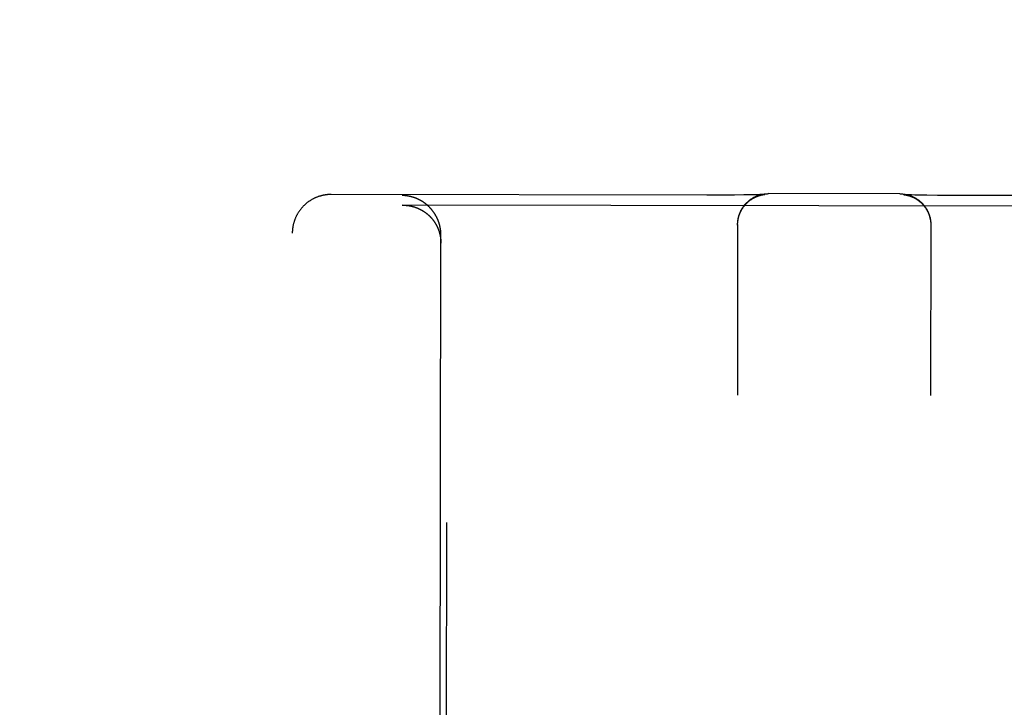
# Model space of a CAD drawing. Header units: inches. Extents: x 0 to 187, y 0 to 121.
# Tile 14 of 44: x 81.169 to 81.964, y 18.06 to 18.615. Entities that reach past the tile are written whole.
import ezdxf

# ---------------------------------------------------------------- set-up
doc = ezdxf.new("R2010")
doc.units = ezdxf.units.IN
doc.header["$LTSCALE"] = 10.270299
doc.header["$MEASUREMENT"] = 0
doc.linetypes.add('HIDDEN', pattern=[0.2, 0.1, -0.1])
doc.layers.get('0').update_dxf_attribs({"linetype": 'CONTINUOUS'})
for name, color, linetype in [('02___PRT_ALL_AXES', 7, 'CONTINUOUS'), ('DEFAULT_2', 8, 'HIDDEN'), ('DIMENSIONS', 7, 'CONTINUOUS')]:
    doc.layers.add(name, color=color, linetype=linetype)
doc.styles.get("Standard").update_dxf_attribs({"font": 'txt', "width": 0.8})
doc.dimstyles.new('DIMSTYLE_2', dxfattribs={"dimtxt": 0.933664, "dimasz": 1.098428, "dimexe": 0.09, "dimexo": 0.07, "dimgap": 0.0425, "dimtad": 0, "dimtih": 1, "dimtoh": 1, "dimzin": 4, "dimdsep": 46, "dimtxsty": 'Standard', "dimblk": '_FILLED', "dimblk1": '_FILLED', "dimblk2": '_FILLED', "dimcen": 0.09, "dimadec": 0, "dimazin": 0, "dimtfac": 1, "dimtofl": 0, "dimtmove": 0, "dimatfit": 3, "dimldrblk": '_FILLED', "dimfxl": 0, "dimtolj": 1, "dimtzin": 4, "dimarcsym": 0})

# ---------------------------------------------------------------- blocks, each defined once
blk = doc.blocks.new('_FILLED')
at = {"color": 0, "linetype": 'ByBlock'}
blk.add_solid([(0, 0), (-1, 0.2), (-1, -0.2)], dxfattribs=at)
blk = doc.blocks.new('*D16')
at = {"layer": 'DIMENSIONS', "color": 2, "linetype": 'Continuous'}
for p, q in [((71.27238, 17.52721), (71.27238, 19.72406)), ((71.27238, 16.40221), (71.27238, 13.89428)), ((71.27238, 13.89428), (72.17859, 13.89428))]:
    blk.add_line(p, q, dxfattribs=at)
at = {"layer": 'DIMENSIONS', "color": 2, "linetype": 'Continuous', "xscale": 1.0984277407, "yscale": 1.0984277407, "zscale": 1.0984277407}
for p, rotation in [((71.27238, 17.52721), 270), ((71.27238, 16.40221), 90)]:
    blk.add_blockref('_FILLED', p, dxfattribs=dict(at, rotation=rotation))
at = {"layer": 'DIMENSIONS', "color": 2, "linetype": 'Continuous', "insert": (72.64542, 14.36111), "char_height": 0.933664, "width": 2.9877235, "attachment_point": 1, "line_spacing_factor": 0.9}
blk.add_mtext('1.13', dxfattribs=at)

msp = doc.modelspace()

# ---------------------------------------------------------------- linework, layer by layer
at = {"layer": '02___PRT_ALL_AXES', "color": 8, "linetype": 'HIDDEN'}
msp.add_line((81.55974, 46.96549), (81.51246, 17.46553), dxfattribs=at)
at = {"layer": 'DEFAULT_2', "color": 8, "linetype": 'HIDDEN'}
for p, q in [((81.72358, 18.47294), (81.42033, 18.47343)), ((81.75369, 18.47308), (81.74598, 18.473)), ((81.75907, 18.47315), (81.75369, 18.47308)), ((81.76253, 18.47322), (81.75907, 18.47315)), ((81.76484, 18.47327), (81.76253, 18.47322)), ((81.76651, 18.47332), (81.76484, 18.47327)), ((81.76778, 18.47336), (81.76651, 18.47332)), ((81.76857, 18.47339), (81.76778, 18.47336)), ((81.76801, 18.47309), (81.7682, 18.47314)), ((81.7682, 18.47314), (81.76838, 18.47317)), ((81.76838, 18.47317), (81.76855, 18.47321)), ((81.76855, 18.47321), (81.76872, 18.47324)), ((81.76919, 18.47342), (81.76857, 18.47339)), ((81.76872, 18.47324), (81.76887, 18.47327)), ((81.76887, 18.47327), (81.76902, 18.47329)), ((81.76902, 18.47329), (81.76916, 18.47332)), ((81.76916, 18.47332), (81.76929, 18.47334)), ((81.76958, 18.47343), (81.76919, 18.47342)), ((81.76929, 18.47334), (81.76942, 18.47336)), ((81.76942, 18.47336), (81.76954, 18.47338)), ((81.76954, 18.47338), (81.76966, 18.47339)), ((81.76989, 18.47345), (81.76958, 18.47343)), ((81.76966, 18.47339), (81.76977, 18.47341)), ((81.76977, 18.47341), (81.76987, 18.47342)), ((81.76987, 18.47342), (81.76997, 18.47344)), ((81.77012, 18.47346), (81.76989, 18.47345)), ((81.76997, 18.47344), (81.77005, 18.47345)), ((81.77005, 18.47345), (81.77014, 18.47346)), ((81.77025, 18.47347), (81.77012, 18.47346)), ((81.77014, 18.47346), (81.77021, 18.47346)), ((81.77021, 18.47346), (81.77027, 18.47347)), ((81.77034, 18.47348), (81.77025, 18.47347)), ((81.77027, 18.47347), (81.77032, 18.47348)), ((81.77032, 18.47348), (81.77036, 18.47348)), ((81.77039, 18.47348), (81.77034, 18.47348)), ((81.77041, 18.47348), (81.77041, 18.47348)), ((81.87958, 18.47394), (81.77346, 18.47411)), ((81.88275, 18.4733), (81.88275, 18.4733)), ((81.88277, 18.4733), (81.88276, 18.4733)), ((81.88277, 18.4733), (81.88278, 18.4733)), ((81.88283, 18.4733), (81.88278, 18.4733)), ((81.8828, 18.4733), (81.88285, 18.47329)), ((81.88294, 18.47329), (81.88283, 18.4733)), ((81.88285, 18.47329), (81.8829, 18.47329)), ((81.8829, 18.47329), (81.88297, 18.47328)), ((81.88309, 18.47328), (81.88294, 18.47329)), ((81.88297, 18.47328), (81.88305, 18.47327)), ((81.88305, 18.47327), (81.88313, 18.47326)), ((81.8833, 18.47327), (81.88309, 18.47328)), ((81.88313, 18.47326), (81.88322, 18.47325)), ((81.88322, 18.47325), (81.88332, 18.47324)), ((81.88366, 18.47325), (81.8833, 18.47327)), ((81.88332, 18.47324), (81.88343, 18.47322)), ((81.88343, 18.47322), (81.88354, 18.47321)), ((81.88416, 18.47322), (81.88366, 18.47325)), ((81.88372, 18.47318), (81.88384, 18.47316)), ((81.88384, 18.47316), (81.88398, 18.47314)), ((81.88398, 18.47314), (81.88412, 18.47311)), ((81.88412, 18.47311), (81.88426, 18.47309)), ((81.88481, 18.47319), (81.88416, 18.47322)), ((81.88426, 18.47309), (81.88442, 18.47306)), ((81.88442, 18.47306), (81.88458, 18.47303)), ((81.88586, 18.47315), (81.88481, 18.47319)), ((81.88711, 18.47311), (81.88586, 18.47315)), ((81.88888, 18.47306), (81.88711, 18.47311)), ((81.89166, 18.47299), (81.88888, 18.47306)), ((81.7266, 18.47294), (81.72358, 18.47294)), ((81.73686, 18.47296), (81.7266, 18.47294)), ((81.74598, 18.473), (81.73686, 18.47296)), ((81.88458, 18.47303), (81.88475, 18.47299)), ((81.88475, 18.47299), (81.88493, 18.47295)), ((81.89573, 18.47291), (81.89166, 18.47299)), ((81.90137, 18.47282), (81.89573, 18.47291)), ((81.9099, 18.47272), (81.90137, 18.47282)), ((81.91984, 18.47265), (81.9099, 18.47272)), ((82.23283, 18.47213), (81.91984, 18.47265)), ((81.47782, 18.4648), (81.47836, 18.4648)), ((82.17477, 18.46369), (81.47836, 18.4648)), ((81.90452, 18.45001), (81.90453, 18.44926)), ((81.90454, 18.44927), (81.90454, 18.4489)), ((81.38599, 16.54687), (81.38903, 18.44214)), ((81.74854, 18.44915), (81.74832, 18.31138)), ((81.90454, 18.4489), (81.90432, 18.31113)), ((81.50746, 17.46559), (81.50903, 18.44077))]:
    msp.add_line(p, q, dxfattribs=at)
for points in [[(81.42033, 18.47343), (81.42, 18.47343), (81.41963, 18.47342), (81.41927, 18.47341), (81.41891, 18.4734), (81.41855, 18.47338), (81.41819, 18.47336), (81.41782, 18.47333), (81.41746, 18.4733), (81.41709, 18.47327), (81.41672, 18.47323), (81.41635, 18.47318), (81.41598, 18.47313), (81.41561, 18.47308), (81.41523, 18.47302), (81.41485, 18.47295), (81.41447, 18.47288), (81.41409, 18.47281), (81.4137, 18.47273), (81.4133, 18.47264), (81.41291, 18.47255), (81.41251, 18.47245), (81.4121, 18.47234), (81.41169, 18.47222), (81.41128, 18.4721), (81.41087, 18.47198), (81.41046, 18.47184), (81.41004, 18.4717), (81.40963, 18.47155), (81.40922, 18.4714), (81.40881, 18.47124), (81.4084, 18.47108), (81.40799, 18.47091), (81.40759, 18.47073), (81.40718, 18.47055), (81.40679, 18.47036), (81.40639, 18.47017), (81.406, 18.46997), (81.40561, 18.46976), (81.40522, 18.46955), (81.40484, 18.46934), (81.40445, 18.46912), (81.40408, 18.46889), (81.4037, 18.46866), (81.40333, 18.46842), (81.40296, 18.46818), (81.40259, 18.46793), (81.40223, 18.46768), (81.40187, 18.46742), (81.40152, 18.46715), (81.40117, 18.46689), (81.40082, 18.46661), (81.40048, 18.46633), (81.40014, 18.46605), (81.3998, 18.46576), (81.39947, 18.46547), (81.39914, 18.46517), (81.39882, 18.46487), (81.3985, 18.46456), (81.39818, 18.46425), (81.39787, 18.46393), (81.39756, 18.46361), (81.39726, 18.46329), (81.39696, 18.46296), (81.39667, 18.46262), (81.39638, 18.46229), (81.3961, 18.46194), (81.39582, 18.4616), (81.39555, 18.46125), (81.39528, 18.46089), (81.39501, 18.46053), (81.39476, 18.46017), (81.3945, 18.45981), (81.39425, 18.45944), (81.39401, 18.45906), (81.39377, 18.45869), (81.39354, 18.45831), (81.39331, 18.45792), (81.39309, 18.45754), (81.39287, 18.45715), (81.39266, 18.45675), (81.39245, 18.45636), (81.39225, 18.45596), (81.39206, 18.45555), (81.39187, 18.45515), (81.39169, 18.45474), (81.39151, 18.45433), (81.39134, 18.45392), (81.39117, 18.4535), (81.39102, 18.45308), (81.39086, 18.45266), (81.39071, 18.45224), (81.39057, 18.45182), (81.39044, 18.45139), (81.39031, 18.45096), (81.39018, 18.45053), (81.39007, 18.4501), (81.38996, 18.44966), (81.38985, 18.44923), (81.38975, 18.44879), (81.38966, 18.44835), (81.38957, 18.44791), (81.38949, 18.44747), (81.38942, 18.44703), (81.38935, 18.44658), (81.38929, 18.44614), (81.38924, 18.44569), (81.38919, 18.44525), (81.38915, 18.4448), (81.38911, 18.44435), (81.38908, 18.44391), (81.38906, 18.44346), (81.38904, 18.44301), (81.38903, 18.44256), (81.38903, 18.44214)], [(81.74854, 18.44915), (81.74854, 18.44952), (81.74855, 18.4499), (81.74857, 18.45027), (81.74859, 18.45064), (81.74861, 18.45101), (81.74864, 18.45138), (81.74868, 18.45175), (81.74872, 18.45211), (81.74877, 18.45248), (81.74882, 18.45285), (81.74888, 18.45321), (81.74894, 18.45358), (81.74901, 18.45394), (81.74908, 18.45429), (81.74916, 18.45465), (81.74924, 18.455), (81.74933, 18.45536), (81.74943, 18.45572), (81.74953, 18.45607), (81.74963, 18.45642), (81.74974, 18.45676), (81.74985, 18.4571), (81.74997, 18.45744), (81.75009, 18.45779), (81.75023, 18.45813), (81.75036, 18.45848), (81.7505, 18.4588), (81.75063, 18.45913), (81.75078, 18.45945), (81.75093, 18.45978), (81.75109, 18.46011), (81.75125, 18.46043), (81.75142, 18.46076), (81.75159, 18.46108), (81.75177, 18.4614), (81.75195, 18.46171), (81.75213, 18.46203), (81.75233, 18.46234), (81.75252, 18.46264), (81.75272, 18.46295), (81.75293, 18.46325), (81.75313, 18.46355), (81.75334, 18.46385), (81.75356, 18.46413), (81.75377, 18.46442), (81.754, 18.46471), (81.75423, 18.46499), (81.75447, 18.46528), (81.7547, 18.46555), (81.75494, 18.46581), (81.75518, 18.46608), (81.75542, 18.46634), (81.75568, 18.4666), (81.75593, 18.46686), (81.75619, 18.46711), (81.75646, 18.46736), (81.75672, 18.4676), (81.75698, 18.46784), (81.75725, 18.46808), (81.75753, 18.46831), (81.75781, 18.46854), (81.7581, 18.46877), (81.75839, 18.469), (81.75868, 18.46921), (81.75897, 18.46943), (81.75927, 18.46964), (81.75957, 18.46985), (81.75988, 18.47005), (81.76019, 18.47025), (81.7605, 18.47044), (81.76082, 18.47063), (81.76113, 18.47081), (81.76145, 18.47099), (81.76177, 18.47117), (81.76209, 18.47134), (81.76242, 18.4715), (81.76275, 18.47166), (81.76309, 18.47182), (81.76342, 18.47197), (81.76375, 18.47211), (81.76409, 18.47225), (81.76443, 18.47239), (81.76477, 18.47252), (81.76512, 18.47265), (81.76546, 18.47277), (81.76581, 18.47289), (81.76616, 18.473), (81.76651, 18.4731), (81.76687, 18.4732), (81.76722, 18.4733), (81.76758, 18.47339), (81.76794, 18.47348), (81.7683, 18.47356), (81.76866, 18.47363), (81.76902, 18.4737), (81.76939, 18.47376), (81.76975, 18.47382), (81.77012, 18.47388), (81.77049, 18.47392), (81.77086, 18.47397), (81.77123, 18.474), (81.7716, 18.47404), (81.77197, 18.47406), (81.77234, 18.47408), (81.77271, 18.4741), (81.77308, 18.47411), (81.77346, 18.47411)], [(81.74854, 18.44879), (81.74854, 18.44913), (81.74855, 18.4495), (81.74857, 18.44988), (81.74858, 18.45025), (81.74861, 18.45062), (81.74864, 18.451), (81.74868, 18.45137), (81.74872, 18.45174), (81.74877, 18.45211), (81.74882, 18.45248), (81.74888, 18.45285), (81.74894, 18.45321), (81.74901, 18.45358), (81.74909, 18.45395), (81.74917, 18.45431), (81.74925, 18.45468), (81.74934, 18.45504), (81.74944, 18.4554), (81.74954, 18.45576), (81.74965, 18.45611), (81.74976, 18.45647), (81.74988, 18.45682), (81.75, 18.45718), (81.75013, 18.45753), (81.75027, 18.45788), (81.75041, 18.45822), (81.75055, 18.45857), (81.7507, 18.45891), (81.75085, 18.45925), (81.75101, 18.45959), (81.75118, 18.45992), (81.75135, 18.46025), (81.75152, 18.46058), (81.7517, 18.46091), (81.75188, 18.46124), (81.75207, 18.46156), (81.75227, 18.46188), (81.75246, 18.46219), (81.75267, 18.4625), (81.75288, 18.46281), (81.75309, 18.46312), (81.7533, 18.46342), (81.75352, 18.46372), (81.75375, 18.46402), (81.75398, 18.46431), (81.75421, 18.4646), (81.75445, 18.46489), (81.7547, 18.46517), (81.75494, 18.46545), (81.75519, 18.46572), (81.75545, 18.46599), (81.7557, 18.46626), (81.75597, 18.46652), (81.75623, 18.46678), (81.7565, 18.46703), (81.75677, 18.46728), (81.75705, 18.46753), (81.75733, 18.46777), (81.75761, 18.468), (81.75789, 18.46824), (81.75818, 18.46847), (81.75847, 18.46869), (81.75877, 18.46891), (81.75906, 18.46912), (81.75936, 18.46932), (81.75965, 18.46952), (81.75994, 18.46971), (81.76023, 18.4699), (81.76052, 18.47008), (81.7608, 18.47025), (81.76108, 18.47041), (81.76135, 18.47056), (81.76161, 18.47071), (81.76187, 18.47084), (81.76213, 18.47098), (81.76237, 18.4711), (81.76262, 18.47122), (81.76286, 18.47134), (81.76309, 18.47144), (81.76333, 18.47155), (81.76355, 18.47165), (81.76377, 18.47174), (81.76399, 18.47183), (81.7642, 18.47192), (81.76441, 18.472), (81.76461, 18.47208), (81.76481, 18.47215), (81.765, 18.47223), (81.76519, 18.47229), (81.76537, 18.47235), (81.76555, 18.47241), (81.76572, 18.47247), (81.76589, 18.47253), (81.76606, 18.47258), (81.76622, 18.47263), (81.76637, 18.47267), (81.76652, 18.47272), (81.76667, 18.47276), (81.76681, 18.4728), (81.76695, 18.47284), (81.76709, 18.47287), (81.76722, 18.47291), (81.76734, 18.47294), (81.76746, 18.47297), (81.76758, 18.473), (81.76769, 18.47302), (81.7678, 18.47305), (81.7679, 18.47307), (81.76801, 18.47309)], [(81.77036, 18.47348), (81.7704, 18.47348), (81.77041, 18.47348)], [(81.87958, 18.47394), (81.87995, 18.47394), (81.88032, 18.47393), (81.88069, 18.47392), (81.88106, 18.4739), (81.88143, 18.47387), (81.88179, 18.47384), (81.88216, 18.4738), (81.88252, 18.47376), (81.88289, 18.47372), (81.88325, 18.47366), (81.88361, 18.47361), (81.88397, 18.47355), (81.88434, 18.47348), (81.8847, 18.4734), (81.88505, 18.47333), (81.88541, 18.47324), (81.88576, 18.47316), (81.88611, 18.47306), (81.88646, 18.47296), (81.88682, 18.47286), (81.88716, 18.47275), (81.8875, 18.47264), (81.88785, 18.47252), (81.88819, 18.4724), (81.88853, 18.47227), (81.88887, 18.47214), (81.8892, 18.472), (81.88953, 18.47186), (81.88986, 18.47171), (81.89019, 18.47156), (81.89052, 18.4714), (81.89084, 18.47124), (81.89116, 18.47108), (81.89147, 18.47091), (81.89179, 18.47073), (81.89211, 18.47055), (81.89242, 18.47037), (81.89272, 18.47019), (81.89302, 18.47), (81.89332, 18.4698), (81.89362, 18.4696), (81.89392, 18.46939), (81.89421, 18.46918), (81.8945, 18.46897), (81.89478, 18.46876), (81.89506, 18.46854), (81.89535, 18.46831), (81.89562, 18.46808), (81.8959, 18.46784), (81.89617, 18.46761), (81.89643, 18.46737), (81.89669, 18.46713), (81.89695, 18.46689), (81.8972, 18.46663), (81.89746, 18.46637), (81.89771, 18.46611), (81.89796, 18.46585), (81.8982, 18.46558), (81.89844, 18.46531), (81.89867, 18.46504), (81.8989, 18.46476), (81.89913, 18.46447), (81.89935, 18.46419), (81.89957, 18.46391), (81.89978, 18.46361), (81.89999, 18.46332), (81.9002, 18.46302), (81.9004, 18.46272), (81.9006, 18.46241), (81.90079, 18.46211), (81.90098, 18.46179), (81.90117, 18.46148), (81.90135, 18.46117), (81.90152, 18.46085), (81.90169, 18.46053), (81.90186, 18.46021), (81.90202, 18.45988), (81.90218, 18.45955), (81.90233, 18.45922), (81.90248, 18.45889), (81.90262, 18.45856), (81.90276, 18.45822), (81.90289, 18.45787), (81.90302, 18.45753), (81.90314, 18.45719), (81.90326, 18.45685), (81.90337, 18.4565), (81.90348, 18.45615), (81.90358, 18.4558), (81.90368, 18.45544), (81.90377, 18.45509), (81.90386, 18.45474), (81.90394, 18.45438), (81.90402, 18.45402), (81.90409, 18.45366), (81.90416, 18.4533), (81.90422, 18.45294), (81.90427, 18.45258), (81.90433, 18.45221), (81.90437, 18.45185), (81.90441, 18.45148), (81.90445, 18.45111), (81.90448, 18.45075), (81.9045, 18.45038), (81.90452, 18.45001)], [(81.88354, 18.47321), (81.88366, 18.47319), (81.88372, 18.47318)], [(81.48236, 18.47219), (81.48218, 18.47222), (81.482, 18.47225), (81.48181, 18.47228), (81.48163, 18.4723), (81.48145, 18.47233), (81.48127, 18.47235), (81.48108, 18.47238), (81.4809, 18.4724), (81.48072, 18.47242), (81.48054, 18.47244), (81.48035, 18.47246), (81.48017, 18.47248), (81.47999, 18.47249), (81.47981, 18.47251), (81.47963, 18.47252), (81.47945, 18.47254), (81.47927, 18.47255), (81.47909, 18.47256), (81.47891, 18.47257), (81.47872, 18.47258), (81.47854, 18.47259), (81.47837, 18.47259), (81.47819, 18.4726), (81.47801, 18.4726), (81.47783, 18.47261)], [(81.50903, 18.44077), (81.50903, 18.44106), (81.50902, 18.44134), (81.50902, 18.44163), (81.50901, 18.44192), (81.509, 18.4422), (81.50898, 18.44249), (81.50897, 18.44277), (81.50895, 18.44305), (81.50893, 18.44333), (81.5089, 18.44362), (81.50888, 18.44389), (81.50885, 18.44417), (81.50882, 18.44445), (81.50878, 18.44473), (81.50875, 18.445), (81.50871, 18.44528), (81.50867, 18.44555), (81.50862, 18.44582), (81.50858, 18.44609), (81.50853, 18.44636), (81.50848, 18.44663), (81.50843, 18.44689), (81.50838, 18.44716), (81.50832, 18.44742), (81.50827, 18.44769), (81.50821, 18.44795), (81.50814, 18.44821), (81.50808, 18.44847), (81.50801, 18.44872), (81.50795, 18.44898), (81.50788, 18.44923), (81.50781, 18.44949), (81.50773, 18.44974), (81.50766, 18.44999), (81.50758, 18.45024), (81.5075, 18.45049), (81.50742, 18.45073), (81.50734, 18.45098), (81.50726, 18.45122), (81.50717, 18.45146), (81.50708, 18.4517), (81.50699, 18.45194), (81.5069, 18.45218), (81.50681, 18.45241), (81.50672, 18.45265), (81.50662, 18.45288), (81.50653, 18.45311), (81.50643, 18.45334), (81.50633, 18.45357), (81.50623, 18.4538), (81.50612, 18.45402), (81.50602, 18.45425), (81.50591, 18.45447), (81.50581, 18.45469), (81.5057, 18.45491), (81.50559, 18.45513), (81.50548, 18.45534), (81.50537, 18.45556), (81.50525, 18.45577), (81.50514, 18.45598), (81.50502, 18.45619), (81.5049, 18.4564), (81.50478, 18.45661), (81.50467, 18.45682), (81.50454, 18.45702), (81.50442, 18.45722), (81.5043, 18.45743), (81.50417, 18.45763), (81.50405, 18.45782), (81.50392, 18.45802), (81.50379, 18.45822), (81.50367, 18.45841), (81.50354, 18.4586), (81.50341, 18.4588), (81.50327, 18.45898), (81.50314, 18.45917), (81.50301, 18.45936), (81.50287, 18.45955), (81.50274, 18.45973), (81.5026, 18.45991), (81.50246, 18.46009), (81.50232, 18.46027), (81.50218, 18.46045), (81.50204, 18.46063), (81.5019, 18.4608), (81.50176, 18.46098), (81.50162, 18.46115), (81.50147, 18.46132), (81.50133, 18.46149), (81.50118, 18.46166), (81.50103, 18.46183), (81.50089, 18.46199), (81.50074, 18.46216), (81.50059, 18.46232), (81.50044, 18.46248), (81.50029, 18.46264), (81.50014, 18.4628), (81.49999, 18.46296), (81.49983, 18.46311), (81.49968, 18.46327), (81.49953, 18.46342), (81.49937, 18.46357), (81.49922, 18.46372), (81.49906, 18.46387), (81.4989, 18.46402), (81.49875, 18.46416), (81.49859, 18.46431), (81.49843, 18.46445), (81.49827, 18.4646), (81.49811, 18.46474), (81.49795, 18.46488), (81.49779, 18.46501), (81.49763, 18.46515), (81.49746, 18.46529), (81.4973, 18.46542), (81.49714, 18.46555), (81.49697, 18.46568), (81.49681, 18.46582), (81.49664, 18.46594), (81.49648, 18.46607), (81.49631, 18.4662), (81.49614, 18.46632), (81.49598, 18.46645), (81.49581, 18.46657), (81.49564, 18.46669), (81.49547, 18.46681), (81.4953, 18.46693), (81.49513, 18.46705), (81.49496, 18.46716), (81.49479, 18.46728), (81.49462, 18.46739), (81.49445, 18.4675), (81.49428, 18.46761), (81.4941, 18.46772), (81.49393, 18.46783), (81.49376, 18.46794), (81.49358, 18.46804), (81.49341, 18.46815), (81.49324, 18.46825), (81.49306, 18.46835), (81.49289, 18.46845), (81.49271, 18.46855), (81.49253, 18.46865), (81.49236, 18.46874), (81.49218, 18.46884), (81.49201, 18.46893), (81.49183, 18.46903), (81.49165, 18.46912), (81.49147, 18.46921), (81.4913, 18.4693), (81.49112, 18.46939), (81.49094, 18.46947), (81.49076, 18.46956), (81.49058, 18.46964), (81.4904, 18.46973), (81.49022, 18.46981), (81.49004, 18.46989), (81.48986, 18.46997), (81.48968, 18.47005), (81.4895, 18.47012), (81.48932, 18.4702), (81.48914, 18.47027), (81.48896, 18.47035), (81.48878, 18.47042), (81.48859, 18.47049), (81.48841, 18.47056), (81.48823, 18.47063), (81.48805, 18.47069), (81.48787, 18.47076), (81.48768, 18.47082), (81.4875, 18.47089), (81.48732, 18.47095), (81.48714, 18.47101), (81.48695, 18.47107), (81.48677, 18.47113), (81.48659, 18.47119), (81.4864, 18.47124), (81.48622, 18.4713), (81.48604, 18.47135), (81.48585, 18.47141), (81.48567, 18.47146), (81.48549, 18.47151), (81.4853, 18.47156), (81.48512, 18.47161), (81.48494, 18.47165), (81.48475, 18.4717), (81.48457, 18.47174), (81.48438, 18.47179), (81.4842, 18.47183), (81.48402, 18.47187), (81.48383, 18.47191), (81.48365, 18.47195), (81.48347, 18.47199), (81.48328, 18.47202), (81.4831, 18.47206), (81.48291, 18.47209), (81.48273, 18.47213), (81.48255, 18.47216), (81.48236, 18.47219)], [(81.88493, 18.47295), (81.88513, 18.47291), (81.88523, 18.47289), (81.88533, 18.47287), (81.88544, 18.47284), (81.88555, 18.47281), (81.88567, 18.47279), (81.88579, 18.47276), (81.88591, 18.47272), (81.88604, 18.47269), (81.88617, 18.47265), (81.88631, 18.47262), (81.88645, 18.47258), (81.8866, 18.47253), (81.88675, 18.47249), (81.88691, 18.47244), (81.88706, 18.47239), (81.88723, 18.47234), (81.8874, 18.47229), (81.88757, 18.47223), (81.88774, 18.47217), (81.88792, 18.47211), (81.88811, 18.47204), (81.8883, 18.47197), (81.8885, 18.4719), (81.8887, 18.47182), (81.88891, 18.47174), (81.88912, 18.47165), (81.88934, 18.47156), (81.88956, 18.47147), (81.88978, 18.47137), (81.89002, 18.47126), (81.89025, 18.47115), (81.89049, 18.47104), (81.89073, 18.47092), (81.89098, 18.47079), (81.89123, 18.47066), (81.89149, 18.47052), (81.89176, 18.47038), (81.89203, 18.47022), (81.8923, 18.47006), (81.89258, 18.46989), (81.89287, 18.46972), (81.89316, 18.46953), (81.89345, 18.46934), (81.89375, 18.46914), (81.89404, 18.46893), (81.89433, 18.46872), (81.89463, 18.4685), (81.89492, 18.46828), (81.89521, 18.46805), (81.89549, 18.46782), (81.89578, 18.46758), (81.89606, 18.46734), (81.89633, 18.46709), (81.8966, 18.46684), (81.89687, 18.46659), (81.89714, 18.46633), (81.8974, 18.46606), (81.89766, 18.4658), (81.89791, 18.46553), (81.89816, 18.46525), (81.89841, 18.46497), (81.89865, 18.46469), (81.89889, 18.4644), (81.89912, 18.46411), (81.89935, 18.46382), (81.89958, 18.46352), (81.8998, 18.46322), (81.90002, 18.46291), (81.90023, 18.46261), (81.90044, 18.4623), (81.90064, 18.46198), (81.90084, 18.46166), (81.90103, 18.46135), (81.90122, 18.46102), (81.9014, 18.4607), (81.90158, 18.46037), (81.90176, 18.46004), (81.90193, 18.4597), (81.90209, 18.45937), (81.90225, 18.45903), (81.9024, 18.45869), (81.90255, 18.45834), (81.9027, 18.458), (81.90283, 18.45765), (81.90297, 18.4573), (81.9031, 18.45695), (81.90322, 18.4566), (81.90334, 18.45624), (81.90345, 18.45588), (81.90355, 18.45553), (81.90366, 18.45517), (81.90375, 18.4548), (81.90384, 18.45444), (81.90393, 18.45408), (81.90401, 18.45371), (81.90408, 18.45334), (81.90415, 18.45298), (81.90421, 18.45261), (81.90427, 18.45224), (81.90432, 18.45187), (81.90437, 18.4515), (81.90441, 18.45112), (81.90445, 18.45075), (81.90447, 18.45038), (81.9045, 18.45), (81.90452, 18.44963)], [(81.47836, 18.4648), (81.47853, 18.4648), (81.47871, 18.4648), (81.47889, 18.4648), (81.47907, 18.46479), (81.47925, 18.46479), (81.47943, 18.46478), (81.47962, 18.46478), (81.4798, 18.46477), (81.47998, 18.46476), (81.48016, 18.46475), (81.48034, 18.46474), (81.48052, 18.46472), (81.48071, 18.46471), (81.48089, 18.4647), (81.48107, 18.46468), (81.48125, 18.46466), (81.48144, 18.46465), (81.48162, 18.46463), (81.4818, 18.46461), (81.48199, 18.46458), (81.48217, 18.46456), (81.48235, 18.46454), (81.48254, 18.46451), (81.48272, 18.46449), (81.4829, 18.46446), (81.48309, 18.46443), (81.48327, 18.46441), (81.48345, 18.46437), (81.48364, 18.46434), (81.48382, 18.46431), (81.484, 18.46428), (81.48419, 18.46424), (81.48437, 18.46421), (81.48456, 18.46417), (81.48474, 18.46413), (81.48492, 18.46409), (81.48511, 18.46405), (81.48529, 18.46401), (81.48547, 18.46397), (81.48566, 18.46392), (81.48584, 18.46388), (81.48603, 18.46383), (81.48621, 18.46378), (81.48639, 18.46373), (81.48657, 18.46368), (81.48676, 18.46363), (81.48694, 18.46358), (81.48712, 18.46353), (81.48731, 18.46347), (81.48749, 18.46342), (81.48767, 18.46336), (81.48785, 18.4633), (81.48804, 18.46324), (81.48822, 18.46318), (81.4884, 18.46312), (81.48858, 18.46305), (81.48876, 18.46299), (81.48895, 18.46292), (81.48913, 18.46286), (81.48931, 18.46279), (81.48949, 18.46272), (81.48967, 18.46265), (81.48985, 18.46258), (81.49003, 18.46251), (81.49021, 18.46243), (81.49039, 18.46236), (81.49057, 18.46228), (81.49075, 18.4622), (81.49093, 18.46212), (81.49111, 18.46204), (81.49128, 18.46196), (81.49146, 18.46188), (81.49164, 18.46179), (81.49182, 18.46171), (81.49199, 18.46162), (81.49217, 18.46153), (81.49235, 18.46144), (81.49252, 18.46135), (81.4927, 18.46126), (81.49287, 18.46117), (81.49305, 18.46107), (81.49322, 18.46098), (81.4934, 18.46088), (81.49357, 18.46078), (81.49375, 18.46068), (81.49392, 18.46058), (81.49409, 18.46048), (81.49426, 18.46038), (81.49444, 18.46027), (81.49461, 18.46017), (81.49478, 18.46006), (81.49495, 18.45995), (81.49512, 18.45984), (81.49529, 18.45973), (81.49546, 18.45962), (81.49563, 18.4595), (81.4958, 18.45939), (81.49596, 18.45927), (81.49613, 18.45915), (81.4963, 18.45903), (81.49646, 18.45891), (81.49663, 18.45879), (81.4968, 18.45867), (81.49696, 18.45854), (81.49712, 18.45842), (81.49729, 18.45829), (81.49745, 18.45816), (81.49761, 18.45803), (81.49778, 18.4579), (81.49794, 18.45777), (81.4981, 18.45763), (81.49826, 18.4575), (81.49842, 18.45736), (81.49858, 18.45722), (81.49873, 18.45709), (81.49889, 18.45694), (81.49905, 18.4568), (81.49921, 18.45666), (81.49936, 18.45651), (81.49952, 18.45637), (81.49967, 18.45622), (81.49982, 18.45607), (81.49998, 18.45592), (81.50013, 18.45577), (81.50028, 18.45562), (81.50043, 18.45546), (81.50058, 18.4553), (81.50073, 18.45515), (81.50088, 18.45499), (81.50102, 18.45483), (81.50117, 18.45467), (81.50132, 18.4545), (81.50146, 18.45434), (81.5016, 18.45417), (81.50175, 18.454), (81.50189, 18.45383), (81.50203, 18.45366), (81.50217, 18.45349), (81.50231, 18.45332), (81.50245, 18.45314), (81.50259, 18.45297), (81.50272, 18.45279), (81.50286, 18.45261), (81.503, 18.45243), (81.50313, 18.45225), (81.50326, 18.45206), (81.50339, 18.45188), (81.50353, 18.45169), (81.50365, 18.4515), (81.50378, 18.45131), (81.50391, 18.45112), (81.50404, 18.45093), (81.50416, 18.45074), (81.50429, 18.45054), (81.50441, 18.45034), (81.50453, 18.45014), (81.50465, 18.44994), (81.50477, 18.44974), (81.50489, 18.44954), (81.50501, 18.44933), (81.50513, 18.44913), (81.50524, 18.44892), (81.50535, 18.44871), (81.50547, 18.4485), (81.50558, 18.44829), (81.50569, 18.44807), (81.5058, 18.44786), (81.5059, 18.44764), (81.50601, 18.44742), (81.50611, 18.4472), (81.50621, 18.44698), (81.50632, 18.44676), (81.50642, 18.44653), (81.50651, 18.4463), (81.50661, 18.44608), (81.50671, 18.44585), (81.5068, 18.44562), (81.50689, 18.44538), (81.50698, 18.44515), (81.50707, 18.44491), (81.50716, 18.44468), (81.50724, 18.44444), (81.50733, 18.4442), (81.50741, 18.44396), (81.50749, 18.44371), (81.50757, 18.44347), (81.50765, 18.44322), (81.50772, 18.44297), (81.5078, 18.44272), (81.50787, 18.44247), (81.50794, 18.44222), (81.508, 18.44197), (81.50807, 18.44171), (81.50813, 18.44146), (81.50819, 18.4412), (81.50825, 18.44094), (81.50831, 18.44068), (81.50837, 18.44042), (81.50842, 18.44015)], [(81.90453, 18.44964), (81.90454, 18.44888), (81.90454, 18.44854)], [(81.50842, 18.44015), (81.50847, 18.43989), (81.50852, 18.43962), (81.50857, 18.43936), (81.50861, 18.43909), (81.50866, 18.43882), (81.5087, 18.43855), (81.50874, 18.43827), (81.50877, 18.438), (81.5088, 18.43772), (81.50884, 18.43745), (81.50886, 18.43717), (81.50889, 18.43689), (81.50891, 18.43661), (81.50894, 18.43633), (81.50895, 18.43605), (81.50897, 18.43577), (81.50899, 18.43548), (81.509, 18.4352), (81.50901, 18.43491), (81.50901, 18.43462), (81.50902, 18.43434), (81.50902, 18.43405)]]:
    msp.add_lwpolyline(points, dxfattribs=at)

# ---------------------------------------------------------------- dimensions: what is measured, and where the dimension line sits
at = {"layer": 'DIMENSIONS', "color": 2, "linetype": 'Continuous'}
dim = msp.add_linear_dim(base=(71.2723825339, 17.5272084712), p1=(84.664037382, 16.4022084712), p2=(57.496537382, 17.5272084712), angle=90, dimstyle='DIMSTYLE_2', dxfattribs=at)
dim.commit()
dim.dimension.update_dxf_attribs({"geometry": '*D16', "text_midpoint": (74.1392789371, 13.8942791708), "dimtype": 160})

doc.saveas('drawing.dxf')
